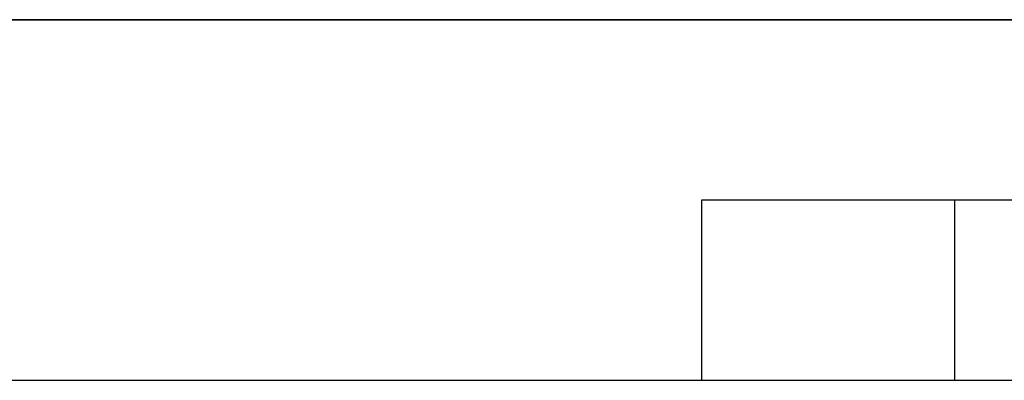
# Model space of a CAD drawing. Header units: millimetres. Extents: x 0 to 2550, y 0 to 1188.
# Tile 167 of 221: x 708.93 to 714.39, y 333.5 to 335.5. Entities that reach past the tile are written whole.
import ezdxf

# ---------------------------------------------------------------- set-up
doc = ezdxf.new("R2010")
doc.units = ezdxf.units.MM
doc.header["$LTSCALE"] = 46.255
for name, color, linetype in [('DR1SM11A1001_ABL489', 7, 'CONTINUOUS'), ('DR1SM11P1002_PBL586', 7, 'CONTINUOUS'), ('DR1SM11P1003_PBL490', 7, 'CONTINUOUS'), ('M2000801_PBL491', 7, 'CONTINUOUS'), ('M2000901_PBL572', 7, 'CONTINUOUS'), ('오른쪽_15_VBL487', 7, 'CONTINUOUS')]:
    doc.layers.add(name, color=color, linetype=linetype)

# ---------------------------------------------------------------- blocks, each defined once
blk = doc.blocks.new('DR1SM11P1003_PBL490', base_point=(708.7193, 297.1387))
at = {"layer": 'DR1SM11P1003_PBL490', "color": 7}
blk.add_line((683.9154, 333.4987), (713.327, 333.4987), dxfattribs=at)
blk = doc.blocks.new('DR1SM11P1002_PBL586', base_point=(721.2055, 333.9987))
at = {"layer": 'DR1SM11P1002_PBL586', "color": 7}
for p, q in [((712.7103, 333.4987), (712.7103, 334.4987)), ((712.7103, 334.4987), (729.7006, 334.4987)), ((714.1122, 333.4987), (714.1122, 334.4987)), ((713.327, 333.4987), (729.7006, 333.4987))]:
    blk.add_line(p, q, dxfattribs=at)
blk = doc.blocks.new('DR1SM11A1001_ABL489', base_point=(708.7193, 297.6387))
at = {"layer": 'DR1SM11P1002_PBL586'}
blk.add_blockref('DR1SM11P1002_PBL586', (721.2055, 333.9987), dxfattribs=at)
at = {"layer": 'DR1SM11P1003_PBL490'}
blk.add_blockref('DR1SM11P1003_PBL490', (708.7193, 297.1387), dxfattribs=at)
blk = doc.blocks.new('M2000801_PBL491', base_point=(705.6682, 338.9987))
at = {"layer": 'M2000801_PBL491', "color": 7}
blk.add_line((717.7406, 335.4987), (687.9653, 335.4987), dxfattribs=at)
blk = doc.blocks.new('M2000901_PBL572', base_point=(714.1703, 329.5987))
at = {"layer": 'M2000901_PBL572', "color": 7}
blk.add_line((704.9031, 335.4987), (717.7362, 335.4987), dxfattribs=at)
blk = doc.blocks.new('오른쪽_15_VBL487', base_point=(708.7193, 301.6387))
at = {"layer": 'DR1SM11A1001_ABL489'}
blk.add_blockref('DR1SM11A1001_ABL489', (708.7193, 297.6387), dxfattribs=at)
at = {"layer": 'M2000801_PBL491'}
blk.add_blockref('M2000801_PBL491', (705.6682, 338.9987), dxfattribs=at)
at = {"layer": 'M2000901_PBL572'}
blk.add_blockref('M2000901_PBL572', (714.1703, 329.5987), dxfattribs=at)

msp = doc.modelspace()

# ---------------------------------------------------------------- block references
at = {"layer": '오른쪽_15_VBL487'}
msp.add_blockref('오른쪽_15_VBL487', (708.7193, 301.6387), dxfattribs=at)

doc.saveas('drawing.dxf')
